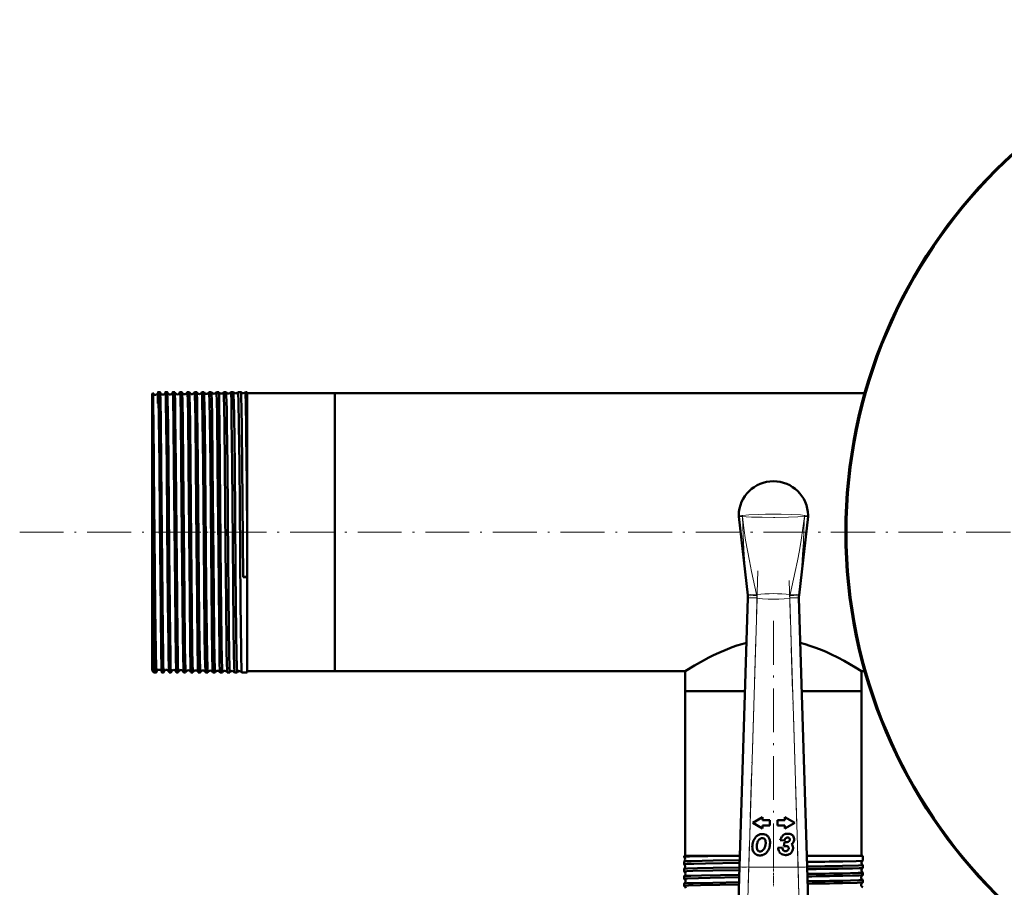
# Model space of a CAD drawing. Extents: x -1358 to 1757, y -1497 to 607.
# Tile 29 of 97: x -229 to 40, y -808 to -570. Entities that reach past the tile are written whole.
import ezdxf

# ---------------------------------------------------------------- set-up
doc = ezdxf.new("R2010")
doc.units = 0
doc.linetypes.add('DASHDOT', pattern=[18.5, 12, -3, 0.5, -3])

msp = doc.modelspace()

# ---------------------------------------------------------------- linework, layer by layer
at = {"color": 7, "lineweight": 50}
for p, q in [((-193.21, -672.79), (-193, -672.59)), ((-193.21, -672.79), (-193.21, -692.5)), ((-191.06, -672.29), (-191.56, -672.29)), ((-189.06, -672.29), (-189.56, -672.29)), ((-187.05, -672.29), (-187.57, -672.29)), ((-185.05, -672.29), (-185.57, -672.29)), ((-183.04, -672.29), (-183.58, -672.29)), ((-181.03, -672.29), (-181.59, -672.29)), ((-179.02, -672.29), (-179.59, -672.29)), ((-177.01, -672.29), (-177.61, -672.29)), ((-174.99, -672.29), (-175.62, -672.29)), ((-174.99, -672.3), (-174.99, -672.29)), ((-173.64, -672.29), (-173.64, -672.3)), ((-172.97, -672.29), (-173.64, -672.29)), ((-172.97, -672.3), (-172.97, -672.29)), ((-171.65, -672.29), (-171.66, -672.3)), ((-170.95, -672.29), (-171.65, -672.29)), ((-170.95, -672.3), (-170.95, -672.29)), ((-169.67, -672.29), (-169.68, -672.3)), ((-168.93, -672.29), (-169.67, -672.29)), ((-168.93, -672.3), (-168.93, -672.29)), ((-167.7, -672.29), (-167.7, -672.3)), ((-167.21, -672.29), (-167.7, -672.29)), ((-167.21, -672.29), (-167.21, -692.26)), ((-143.21, -672.6), (-167.21, -672.6)), ((-143.21, -672.6), (-143.21, -692.41)), ((-143.21, -672.6), (1.78, -672.6)), ((-143.21, -748.7), (-143.21, -672.6)), ((-192.71, -693.65), (-192.72, -692.27)), ((-168.32, -722.96), (-168.59, -692.26)), ((-167.21, -692.26), (-167.21, -709.75)), ((-143.21, -692.41), (-143.21, -748.7)), ((-193.21, -692.5), (-193.21, -748.51)), ((-192.71, -693.65), (-192.71, -749.01)), ((-32.69, -706.36), (-30.22, -727.84)), ((-13.73, -706.36), (-16.2, -727.84)), ((-167.21, -709.75), (-167.21, -722.91)), ((-168.32, -722.96), (-167.21, -722.95)), ((-167.21, -722.91), (-167.21, -722.95)), ((-167.21, -722.95), (-167.21, -749.01)), ((-32.44, -802.27), (-30.19, -728.64)), ((-30.22, -727.84), (-30.22, -727.85)), ((-30.19, -728.64), (-30.19, -728.56)), ((-16.23, -728.56), (-16.22, -728.64)), ((-16.22, -728.64), (-13.97, -802.27)), ((-16.2, -727.85), (-16.2, -727.84)), ((-193.21, -748.51), (-192.71, -749.01)), ((-191.99, -747.95), (-192, -748.24)), ((-143.21, -748.7), (-167.21, -748.7)), ((-143.21, -748.7), (-47.36, -748.7)), ((-47.36, -748.7), (-47.36, -754.2)), ((0.94, -748.7), (1.78, -748.7)), ((0.94, -748.7), (0.94, -754.2)), ((-192.06, -749.01), (-192.71, -749.01)), ((-190.06, -749.01), (-190.56, -749.01)), ((-188.06, -749.01), (-188.57, -749.01)), ((-186.05, -749.01), (-186.57, -749.01)), ((-184.04, -749.01), (-184.57, -749.01)), ((-182.04, -749.01), (-182.58, -749.01)), ((-180.03, -749.01), (-180.59, -749.01)), ((-178.01, -749.01), (-178.6, -749.01)), ((-176, -749.01), (-176.61, -749.01)), ((-173.98, -749.01), (-174.63, -749.01)), ((-173.98, -749.01), (-173.98, -749.01)), ((-172.64, -749.01), (-172.65, -749.01)), ((-171.96, -749.01), (-172.64, -749.01)), ((-171.96, -749.01), (-171.96, -749.01)), ((-170.66, -749.01), (-170.67, -749.01)), ((-169.94, -749.01), (-170.66, -749.01)), ((-169.94, -749.01), (-169.94, -749.01)), ((-168.68, -749.01), (-168.69, -749.01)), ((-167.21, -749.01), (-168.68, -749.01)), ((-47.36, -754.2), (-30.97, -754.2)), ((-47.36, -754.2), (-47.36, -799.2)), ((-47.36, -754.2), (-30.97, -754.2)), ((-15.44, -754.2), (-4.5, -754.2)), ((-15.44, -754.2), (0.94, -754.2)), ((-4.5, -754.2), (0.94, -754.2)), ((0.94, -754.2), (0.94, -799.2)), ((-26.17, -788.65), (-28.86, -790.2)), ((-26.17, -789.47), (-26.17, -788.65)), ((-20.05, -788.65), (-20.05, -789.47)), ((-17.36, -790.2), (-20.05, -788.65)), ((-28.86, -790.2), (-26.17, -791.76)), ((-24.17, -789.47), (-26.17, -789.47)), ((-26.17, -790.94), (-24.17, -790.94)), ((-26.17, -791.76), (-26.17, -790.94)), ((-24.17, -790.94), (-24.17, -789.47)), ((-20.05, -789.47), (-22.05, -789.47)), ((-22.05, -789.47), (-22.05, -790.94)), ((-22.05, -790.94), (-20.05, -790.94)), ((-20.05, -791.76), (-17.36, -790.2)), ((-20.05, -790.94), (-20.05, -791.76)), ((-18.86, -794.35), (-18.83, -794.38)), ((-20.79, -796.95), (-21.95, -797.05)), ((-21.32, -794.91), (-20.17, -795.05)), ((-20.13, -795.44), (-20.36, -796.56)), ((-19.77, -795.47), (-19.87, -795.47)), ((-19.02, -797.16), (-19.02, -797.21)), ((-47.67, -799.2), (-34.94, -799.2)), ((-47.67, -799.2), (-47.67, -799.54)), ((-47.67, -799.54), (-47.66, -799.55)), ((-34.94, -799.2), (-32.35, -799.2)), ((-14.07, -799.2), (-4.26, -799.2)), ((-4.26, -799.2), (1.25, -799.2)), ((1.25, -799.2), (1.25, -800.53)), ((-47.66, -800.77), (-47.67, -800.77)), ((-47.67, -800.77), (-47.67, -801.52)), ((-47.67, -802.79), (-47.67, -803.5)), ((-32.93, -818.18), (-32.44, -802.27)), ((-13.97, -802.27), (-13.49, -818.18)), ((1.25, -800.53), (1.25, -800.54)), ((1.25, -801.78), (1.25, -801.78)), ((1.25, -801.78), (1.25, -802.51)), ((-47.67, -804.82), (-47.67, -805.48)), ((1.25, -803.81), (1.25, -804.49)), ((-47.67, -806.83), (-47.67, -807.46)), ((1.25, -805.82), (1.25, -806.47))]:
    msp.add_line(p, q, dxfattribs=at)
at = {"color": 7, "lineweight": 18}
for p, q in [((-31.68, -706.34), (-31.69, -706.34)), ((-14.73, -706.34), (-14.73, -706.34)), ((-30.22, -727.85), (-30.26, -727.5)), ((-27.69, -728.71), (-30.19, -728.64)), ((-27.69, -728.71), (-29.94, -802.35)), ((-27.83, -727.71), (-27.78, -727.95)), ((-27.7, -728.66), (-27.69, -728.71)), ((-18.72, -728.71), (-16.22, -728.64)), ((-18.72, -728.71), (-18.72, -728.66)), ((-16.47, -802.35), (-18.72, -728.71)), ((-18.64, -727.95), (-18.59, -727.71)), ((-16.16, -727.5), (-16.2, -727.85)), ((-32.44, -802.27), (-29.94, -802.35)), ((-29.94, -802.35), (-30.43, -820.03)), ((-29.94, -802.35), (-16.47, -802.35)), ((-16.47, -802.35), (-13.97, -802.27)), ((-15.99, -820.03), (-16.47, -802.35))]:
    msp.add_line(p, q, dxfattribs=at)
at = {"color": 7, "linetype": 'DASHDOT', "lineweight": 18}
for p, q in [((-229.45, -710.65), (491.9, -710.65)), ((319.14, -710.65), (-45.56, -710.65)), ((-27.47, -721.26), (-30.17, -809.8)), ((-16.25, -809.8), (-18.95, -721.26)), ((-23.21, -734.91), (-23.21, -807.58))]:
    msp.add_line(p, q, dxfattribs=at)
at = {"color": 7, "linetype": 'DASHDOT', "lineweight": 18, "ltscale": 0.036654}
msp.add_line((-193.33, -710.65), (-191.87, -710.65), dxfattribs=at)
at = {"color": 7, "linetype": 'DASHDOT', "lineweight": 18, "ltscale": 0.0356}
msp.add_line((-189.92, -710.65), (-191.34, -710.65), dxfattribs=at)
at = {"color": 7, "linetype": 'DASHDOT', "lineweight": 18, "ltscale": 0.035617}
msp.add_line((-187.92, -710.65), (-189.34, -710.65), dxfattribs=at)
at = {"color": 7, "linetype": 'DASHDOT', "lineweight": 18, "ltscale": 0.035678}
msp.add_line((-185.92, -710.65), (-187.35, -710.65), dxfattribs=at)
at = {"color": 7, "linetype": 'DASHDOT', "lineweight": 18, "ltscale": 0.035936}
msp.add_line((-183.91, -710.65), (-185.35, -710.65), dxfattribs=at)
at = {"color": 7, "linetype": 'DASHDOT', "lineweight": 18, "ltscale": 0.03633}
msp.add_line((-181.91, -710.65), (-183.36, -710.65), dxfattribs=at)
at = {"color": 7, "linetype": 'DASHDOT', "lineweight": 18, "ltscale": 0.036844}
msp.add_line((-179.89, -710.65), (-181.37, -710.65), dxfattribs=at)
at = {"color": 7, "linetype": 'DASHDOT', "lineweight": 18, "ltscale": 0.037483}
msp.add_line((-177.88, -710.65), (-179.38, -710.65), dxfattribs=at)
at = {"color": 7, "linetype": 'DASHDOT', "lineweight": 18, "ltscale": 0.038246}
msp.add_line((-175.87, -710.65), (-177.4, -710.65), dxfattribs=at)
at = {"color": 7, "linetype": 'DASHDOT', "lineweight": 18, "ltscale": 0.039149}
msp.add_line((-173.85, -710.65), (-175.41, -710.65), dxfattribs=at)
at = {"color": 7, "linetype": 'DASHDOT', "lineweight": 18, "ltscale": 0.040157}
msp.add_line((-171.82, -710.65), (-173.43, -710.65), dxfattribs=at)
at = {"color": 7, "linetype": 'DASHDOT', "lineweight": 18, "ltscale": 0.041325}
msp.add_line((-169.8, -710.65), (-171.45, -710.65), dxfattribs=at)
at = {"color": 7, "linetype": 'DASHDOT', "lineweight": 18, "ltscale": 0.433284}
msp.add_line((-14.54, -802.35), (-31.87, -802.35), dxfattribs=at)
at = {"color": 7, "linetype": 'DASHDOT', "lineweight": 18, "ltscale": 0.04503}
msp.add_line((-23.21, -801.85), (-23.21, -803.66), dxfattribs=at)
at = {"color": 7, "linetype": 'DASHDOT', "lineweight": 18, "ltscale": 0.043887}
msp.add_line((-23.21, -803.88), (-23.21, -805.63), dxfattribs=at)
at = {"color": 7, "linetype": 'DASHDOT', "lineweight": 18, "ltscale": 0.042889}
msp.add_line((-23.21, -805.9), (-23.21, -807.62), dxfattribs=at)
at = {"color": 7, "lineweight": 50}
for points in [[(-192.72, -692.27), (-192.84, -680.55), (-192.89, -676.4), (-192.95, -673.61), (-192.99, -672.63), (-192.99, -672.6), (-193, -672.59)], [(-191.56, -672.29), (-191.56, -672.3), (-191.57, -672.3), (-191.57, -672.3), (-191.57, -672.32), (-191.6, -672.5), (-191.66, -674.14), (-191.69, -675.39)], [(-191.22, -692.26), (-191.37, -679.36), (-191.46, -674.13), (-191.51, -672.74), (-191.55, -672.35), (-191.55, -672.31), (-191.56, -672.3), (-191.56, -672.3), (-191.56, -672.3), (-191.56, -672.29)], [(-191.02, -672.69), (-191.05, -672.34), (-191.05, -672.31), (-191.06, -672.3), (-191.06, -672.3), (-191.06, -672.3), (-191.06, -672.29)], [(-190.72, -692.26), (-190.85, -680.49), (-190.95, -674.45), (-191.02, -672.69)], [(-189.56, -672.29), (-189.57, -672.3), (-189.57, -672.3), (-189.57, -672.3), (-189.57, -672.31), (-189.59, -672.44)], [(-189.22, -692.26), (-189.34, -681.15), (-189.44, -674.98), (-189.5, -673.02), (-189.53, -672.5), (-189.55, -672.32), (-189.56, -672.3), (-189.56, -672.3), (-189.56, -672.3), (-189.56, -672.29)], [(-189.03, -672.42), (-189.05, -672.31), (-189.05, -672.3), (-189.06, -672.3), (-189.06, -672.29)], [(-188.72, -692.26), (-188.83, -681.48), (-188.96, -674.29), (-189.02, -672.59), (-189.03, -672.42)], [(-187.57, -672.29), (-187.57, -672.3), (-187.57, -672.3), (-187.57, -672.31), (-187.59, -672.4)], [(-187.23, -692.26), (-187.35, -680.98), (-187.47, -674.07), (-187.53, -672.51), (-187.56, -672.32), (-187.56, -672.3), (-187.56, -672.3), (-187.56, -672.3), (-187.57, -672.29)], [(-187.04, -672.35), (-187.05, -672.3), (-187.05, -672.3), (-187.05, -672.3), (-187.05, -672.29)], [(-186.71, -692.26), (-186.86, -679.18), (-186.94, -674.77), (-187, -672.77), (-187.04, -672.35)], [(-185.57, -672.29), (-185.57, -672.3), (-185.57, -672.3), (-185.58, -672.3), (-185.59, -672.35)], [(-185.23, -692.26), (-185.39, -678.66), (-185.48, -673.95), (-185.54, -672.48), (-185.56, -672.32), (-185.57, -672.3), (-185.57, -672.3), (-185.57, -672.3), (-185.57, -672.29)], [(-184.71, -692.26), (-184.83, -680.8), (-184.93, -674.72), (-185, -672.7), (-185.04, -672.33)], [(-183.24, -692.26), (-183.39, -678.61), (-183.47, -674.65), (-183.53, -672.66), (-183.56, -672.34), (-183.57, -672.31), (-183.57, -672.3), (-183.57, -672.3), (-183.58, -672.3), (-183.58, -672.29)], [(-182.7, -692.26), (-182.82, -680.82), (-182.89, -676.49), (-182.96, -673.42), (-183.01, -672.5), (-183.03, -672.32)], [(-181.25, -692.26), (-181.38, -680.25), (-181.45, -675.87), (-181.51, -673.43), (-181.54, -672.71), (-181.57, -672.34), (-181.58, -672.31), (-181.58, -672.3), (-181.58, -672.3), (-181.58, -672.3), (-181.59, -672.29)], [(-180.69, -692.26), (-180.78, -683.71), (-180.86, -677.55), (-180.93, -674.04), (-180.97, -672.96), (-181.01, -672.42), (-181.02, -672.31)], [(-179.26, -692.26), (-179.39, -680.05), (-179.49, -674.46), (-179.54, -672.9), (-179.58, -672.36), (-179.59, -672.3), (-179.59, -672.3), (-179.59, -672.3), (-179.59, -672.29)], [(-178.68, -692.26), (-178.8, -680.78), (-178.87, -676.45), (-178.94, -673.4), (-178.99, -672.47), (-179, -672.34), (-179.01, -672.31)], [(-177.27, -692.26), (-177.41, -679.41), (-177.49, -674.99), (-177.57, -672.6), (-177.59, -672.33), (-177.6, -672.31), (-177.6, -672.3), (-177.6, -672.3), (-177.6, -672.3), (-177.61, -672.29)], [(-176.66, -692.26), (-176.82, -678.7), (-176.89, -674.7), (-176.96, -672.7), (-176.99, -672.37), (-177, -672.3)], [(-175.28, -692.26), (-175.44, -678.59), (-175.51, -674.66), (-175.57, -672.68), (-175.6, -672.34), (-175.61, -672.31), (-175.61, -672.3), (-175.62, -672.3), (-175.62, -672.3), (-175.62, -672.29)], [(-174.65, -692.26), (-174.77, -680.76), (-174.84, -676.43), (-174.91, -673.39), (-174.96, -672.46), (-174.98, -672.33), (-174.99, -672.3)], [(-173.3, -692.26), (-173.42, -681.17), (-173.48, -676.89), (-173.57, -673.13), (-173.61, -672.39), (-173.63, -672.31), (-173.63, -672.3), (-173.63, -672.3), (-173.64, -672.29)], [(-172.63, -692.26), (-172.75, -681.22), (-172.81, -676.95), (-172.91, -673.15), (-172.95, -672.42), (-172.96, -672.32), (-172.97, -672.3)], [(-171.32, -692.26), (-171.46, -679.41), (-171.53, -674.99), (-171.61, -672.6), (-171.64, -672.33), (-171.65, -672.31), (-171.65, -672.3), (-171.65, -672.3), (-171.65, -672.3), (-171.65, -672.29)], [(-170.61, -692.26), (-170.76, -678.71), (-170.82, -675.48), (-170.9, -672.81), (-170.93, -672.37), (-170.94, -672.31), (-170.95, -672.3)], [(-169.34, -692.26), (-169.45, -681.14), (-169.55, -674.98), (-169.63, -672.62), (-169.66, -672.33), (-169.67, -672.31), (-169.67, -672.3), (-169.67, -672.3), (-169.67, -672.3), (-169.67, -672.29)], [(-168.59, -692.26), (-168.69, -682.59), (-168.78, -676.16), (-168.82, -674.32), (-168.89, -672.56), (-168.91, -672.34), (-168.92, -672.31), (-168.93, -672.3)], [(-167.36, -692.26), (-167.46, -682.51), (-167.58, -675.06), (-167.63, -673.17), (-167.66, -672.61), (-167.68, -672.33), (-167.69, -672.31), (-167.69, -672.3), (-167.69, -672.3), (-167.69, -672.3), (-167.7, -672.29)], [(-190.67, -746.91), (-190.73, -743.93), (-190.87, -732.34), (-191.09, -706.84), (-191.22, -692.26)], [(-190.06, -749.01), (-190.06, -749.01), (-190.06, -749.01), (-190.06, -749.01), (-190.07, -749), (-190.07, -748.98), (-190.1, -748.74), (-190.17, -746.63), (-190.22, -744.3), (-190.31, -737.88), (-190.49, -719.55), (-190.72, -692.26)], [(-188.6, -748.76), (-188.65, -747.58), (-188.72, -744.48), (-188.77, -740.98), (-188.9, -729.87), (-189.08, -708.98), (-189.22, -692.26)], [(-188.06, -749.01), (-188.06, -749.01), (-188.06, -749.01), (-188.06, -749.01), (-188.07, -748.95), (-188.11, -748.48), (-188.15, -747.55), (-188.21, -744.48), (-188.3, -738.66), (-188.37, -731.75), (-188.52, -715.77), (-188.72, -692.26)], [(-186.59, -748.93), (-186.63, -748.24), (-186.72, -744.92), (-186.83, -736.9), (-186.94, -725.56), (-187.23, -692.26)], [(-186.05, -749.01), (-186.05, -749.01), (-186.06, -749.01), (-186.06, -749.01), (-186.07, -748.95), (-186.11, -748.42), (-186.14, -747.39), (-186.22, -743.98), (-186.28, -739.66), (-186.4, -728.62), (-186.63, -701.39), (-186.71, -692.26)], [(-184.59, -748.97), (-184.64, -748.23), (-184.73, -744.27), (-184.82, -738.35), (-184.99, -721), (-185.23, -692.26)], [(-184.04, -749.01), (-184.05, -749.01), (-184.05, -749.01), (-184.05, -749), (-184.07, -748.93), (-184.11, -748.29), (-184.18, -745.45), (-184.24, -742.23), (-184.39, -728.59), (-184.47, -719.39), (-184.71, -692.26)], [(-182.59, -748.99), (-182.62, -748.75), (-182.67, -747.58), (-182.77, -742.23), (-182.93, -728.54), (-183, -719.78), (-183.24, -692.26)], [(-182.04, -749.01), (-182.04, -749.01), (-182.04, -749.01), (-182.04, -749), (-182.06, -748.93), (-182.1, -748.29), (-182.14, -746.92), (-182.23, -742.3), (-182.35, -731.96), (-182.52, -713.38), (-182.7, -692.26)], [(-180.6, -749), (-180.62, -748.84), (-180.66, -748.06), (-180.7, -746.69), (-180.78, -742.41), (-180.93, -728.93), (-181.06, -714.09), (-181.25, -692.26)], [(-180.03, -749.01), (-180.03, -749.01), (-180.03, -749.01), (-180.03, -749.01), (-180.04, -749), (-180.05, -748.85), (-180.11, -747.58), (-180.16, -745.75), (-180.25, -740.27), (-180.31, -735.08), (-180.51, -713.42), (-180.69, -692.26)], [(-178.61, -749), (-178.62, -748.94), (-178.64, -748.68), (-178.71, -746.79), (-178.75, -744.54), (-178.84, -738.27), (-178.97, -725.26), (-179.26, -692.26)], [(-178.01, -749.01), (-178.02, -749.01), (-178.02, -749.01), (-178.02, -749.01), (-178.03, -748.95), (-178.07, -748.48), (-178.1, -747.55), (-178.17, -744.48), (-178.25, -738.67), (-178.39, -725.88), (-178.68, -692.26)], [(-176.62, -749), (-176.62, -748.99), (-176.67, -748.43), (-176.7, -747.55), (-176.76, -744.77), (-176.88, -735.8), (-177.07, -715.47), (-177.27, -692.26)], [(-176, -749.01), (-176, -749.01), (-176, -749.01), (-176, -749.01), (-176.01, -749), (-176.01, -748.96), (-176.05, -748.57), (-176.08, -747.8), (-176.14, -745.21), (-176.22, -739.9), (-176.35, -727.97), (-176.44, -718.54), (-176.66, -692.26)], [(-174.63, -749.01), (-174.64, -748.98), (-174.65, -748.88), (-174.69, -748.16), (-174.73, -746.85), (-174.81, -742.67), (-174.9, -735.86), (-175.08, -715.31), (-175.28, -692.26)], [(-173.98, -749.01), (-173.98, -749.01), (-173.99, -749.01), (-173.99, -749.01), (-173.99, -749), (-174.01, -748.85), (-174.07, -747.58), (-174.12, -745.75), (-174.2, -740.27), (-174.37, -724.32), (-174.65, -692.26)], [(-172.65, -749.01), (-172.66, -748.99), (-172.67, -748.89), (-172.71, -748.18), (-172.75, -746.88), (-172.83, -742.72), (-172.98, -729.58), (-173.1, -715.53), (-173.3, -692.26)], [(-171.96, -749.01), (-171.96, -749.01), (-171.97, -749.01), (-171.97, -749.01), (-171.97, -749), (-171.99, -748.85), (-172.05, -747.59), (-172.13, -743.99), (-172.23, -736.95), (-172.4, -718.18), (-172.63, -692.26)], [(-170.67, -749.01), (-170.67, -749), (-170.68, -748.98), (-170.7, -748.8), (-170.75, -747.45), (-170.83, -743.73), (-170.92, -736.57), (-171.13, -713.55), (-171.32, -692.26)], [(-169.94, -749.01), (-169.94, -749.01), (-169.94, -749.01), (-169.95, -749.01), (-169.95, -749), (-169.96, -748.98), (-169.98, -748.7), (-170.03, -747.45), (-170.1, -744.25), (-170.19, -738.4), (-170.36, -721.1), (-170.61, -692.26)], [(-168.69, -749.01), (-168.69, -748.99), (-168.71, -748.91), (-168.75, -748.29), (-168.84, -744.49), (-168.86, -742.93), (-169.01, -730.08), (-169.24, -703.38), (-169.34, -692.26)], [(-192.06, -749.01), (-192.06, -749.01), (-192.06, -749.01), (-192.07, -749.01), (-192.07, -749), (-192.07, -748.99), (-192.1, -748.76), (-192.15, -747.6), (-192.23, -743.53), (-192.38, -731.33), (-192.56, -711.52), (-192.71, -693.65)], [(-47.36, -748.7), (-44.81, -747.14), (-42.33, -745.73), (-40.87, -744.96), (-39.57, -744.3), (-38.18, -743.65), (-35.8, -742.64), (-34.51, -742.15), (-33.17, -741.7), (-31.88, -741.31), (-30.57, -740.97)], [(-15.85, -740.97), (-14.51, -741.32), (-13.2, -741.71), (-11.86, -742.17), (-10.56, -742.66), (-8.97, -743.33), (-7.45, -744.02), (-5.55, -744.95), (-3.82, -745.87), (-2.3, -746.74), (-0.7, -747.69), (0.94, -748.7)], [(-192.03, -748.85), (-192.05, -749), (-192.06, -749.01), (-192.06, -749.01), (-192.06, -749.01), (-192.06, -749.01)], [(-190.56, -749.01), (-190.57, -749.01), (-190.57, -749.01), (-190.57, -749), (-190.59, -748.91), (-190.63, -748.12), (-190.67, -746.91)], [(-190.04, -748.89), (-190.05, -749), (-190.06, -749.01), (-190.06, -749.01), (-190.06, -749.01)], [(-188.57, -749.01), (-188.57, -749.01), (-188.57, -749.01), (-188.57, -749.01), (-188.57, -749), (-188.58, -748.99), (-188.6, -748.76)], [(-188.04, -748.94), (-188.05, -749.01), (-188.05, -749.01), (-188.05, -749.01), (-188.06, -749.01)], [(-186.57, -749.01), (-186.57, -749.01), (-186.57, -749.01), (-186.58, -749), (-186.59, -748.93)], [(-34.94, -799.2), (-41.17, -799.31), (-46.19, -799.43), (-47.42, -799.5), (-47.64, -799.53), (-47.66, -799.53), (-47.67, -799.54), (-47.67, -799.54), (-47.67, -799.54)], [(-32.41, -801.14), (-41.81, -801.3), (-44.97, -801.37), (-46.81, -801.43), (-47.36, -801.47), (-47.63, -801.5), (-47.66, -801.51), (-47.66, -801.51), (-47.67, -801.52), (-47.67, -801.52)], [(-32.39, -800.39), (-39.67, -800.5), (-45.67, -800.64), (-47.39, -800.72), (-47.62, -800.75), (-47.65, -800.76), (-47.66, -800.77)], [(-32.45, -802.41), (-39.69, -802.53), (-43.96, -802.62), (-46.75, -802.71), (-47.47, -802.75), (-47.63, -802.78), (-47.66, -802.79)], [(1.25, -800.54), (1.24, -800.54), (1.21, -800.55), (1.04, -800.57), (-0.57, -800.65), (-4.26, -800.74)], [(1.25, -801.78), (1.25, -801.79), (1.25, -801.79), (1.24, -801.79), (1.23, -801.8), (1.08, -801.82), (0.05, -801.89), (-4.26, -802)], [(1.24, -802.51), (1.23, -802.52), (1.18, -802.53), (0.86, -802.56), (0.28, -802.6), (-1.58, -802.66), (-4.26, -802.72)], [(-32.47, -803.12), (-39.81, -803.24), (-45.22, -803.36), (-46.88, -803.42), (-47.58, -803.47), (-47.66, -803.49), (-47.67, -803.49), (-47.67, -803.49), (-47.67, -803.5)], [(-32.53, -805.11), (-40.47, -805.23), (-43.66, -805.3), (-46.68, -805.39), (-47.39, -805.43), (-47.64, -805.46), (-47.66, -805.47), (-47.66, -805.47), (-47.67, -805.48), (-47.67, -805.48)], [(-32.51, -804.44), (-42.87, -804.61), (-45.82, -804.69), (-46.82, -804.73), (-47.54, -804.78), (-47.64, -804.8), (-47.66, -804.81)], [(1.25, -803.81), (1.25, -803.81), (1.25, -803.81), (1.25, -803.81), (1.23, -803.82), (1.1, -803.84), (-0.02, -803.91), (-4.26, -804.03)], [(1.24, -804.5), (1.23, -804.5), (1.18, -804.51), (0.85, -804.55), (0.27, -804.58), (-1.58, -804.64), (-4.26, -804.7)], [(-32.59, -807.09), (-43.13, -807.27), (-46.43, -807.36), (-47.35, -807.41), (-47.58, -807.44), (-47.66, -807.46), (-47.67, -807.46), (-47.67, -807.46), (-47.67, -807.46)], [(-32.57, -806.45), (-39.75, -806.57), (-45.15, -806.69), (-46.83, -806.75), (-47.55, -806.8), (-47.64, -806.82), (-47.66, -806.82)], [(1.25, -805.82), (1.25, -805.83), (1.25, -805.83), (1.25, -805.83), (1.24, -805.83), (1.21, -805.84), (0.86, -805.88), (0.18, -805.92), (-2.07, -805.99), (-4.26, -806.04)], [(1.24, -806.48), (1.2, -806.49), (1.01, -806.52), (-0.32, -806.59), (-4.26, -806.69)]]:
    msp.add_lwpolyline(points, dxfattribs=at)
at = {"color": 7, "lineweight": 18}
for points in [[(-31.7, -706.05), (-29.89, -705.89), (-27.37, -705.77), (-25.41, -705.73), (-23.21, -705.72)], [(-23.21, -705.72), (-21.12, -705.73), (-18.18, -705.81), (-15.8, -705.94), (-14.72, -706.05)], [(-32.71, -706.02), (-32.71, -706.02), (-32.69, -706.02), (-32.59, -706.02), (-31.7, -706.05)], [(-31.7, -706.33), (-32.65, -706.36), (-32.69, -706.36), (-32.69, -706.36), (-32.69, -706.36)], [(-30.26, -727.5), (-30.78, -722.24), (-31.2, -716.96), (-31.49, -711.65), (-31.7, -706.33)], [(-23.21, -706.6), (-26.31, -706.58), (-29.16, -706.5), (-30.66, -706.42), (-31.69, -706.34)], [(-31.68, -706.34), (-31.3, -709.57), (-30.82, -712.79), (-30.33, -715.66), (-29.79, -718.52), (-29.2, -721.37), (-27.83, -727.71)], [(-14.73, -706.34), (-16.48, -706.47), (-19.07, -706.56), (-22.8, -706.6), (-23.21, -706.6)], [(-18.59, -727.71), (-17.22, -721.38), (-16.63, -718.53), (-16.09, -715.67), (-15.6, -712.81), (-15.12, -709.57), (-14.73, -706.34)], [(-14.72, -706.33), (-14.85, -709.87), (-15.01, -713.41), (-15.2, -716.7), (-15.44, -719.98), (-15.77, -723.75), (-16.16, -727.5)], [(-14.72, -706.05), (-13.74, -706.02), (-13.71, -706.02), (-13.71, -706.02), (-13.71, -706.02)], [(-13.73, -706.36), (-13.73, -706.36), (-13.74, -706.36), (-13.85, -706.36), (-14.72, -706.33)], [(-27.7, -728.66), (-29.47, -728.6), (-30.17, -728.56), (-30.19, -728.56), (-30.19, -728.56)], [(-18.72, -728.71), (-20.23, -728.86), (-21.74, -728.95), (-23.18, -728.98), (-24.61, -728.95), (-26.15, -728.86), (-27.69, -728.71)], [(-16.23, -728.56), (-16.23, -728.56), (-16.23, -728.56), (-16.26, -728.56), (-16.56, -728.58), (-18.72, -728.66)]]:
    msp.add_lwpolyline(points, dxfattribs=at)
at = {"color": 7, "lineweight": 50}
msp.add_circle((136.79, -710.65), 140, dxfattribs=at)
for centre, radius, start, end in [((136.79, -710.65), 140.27, 90, 270), ((-193, -672.59), 0.00315, 354.7032, 112.6783), ((-192.31, -672.29), 0.744, 203.4481, 273.7283), ((-192.31, -672.3), 0.737, 273.3138, 347.6902), ((-190.32, -672.26), 0.74, 193.6106, 273.8942), ((-190.31, -672.27), 0.737, 273.2791, 347.6441), ((-188.32, -672.23), 0.739, 192.9103, 273.9635), ((-188.31, -672.23), 0.736, 273.2163, 347.5984), ((-186.32, -672.2), 0.738, 192.3594, 274.0333), ((-186.31, -672.2), 0.736, 273.2373, 347.6414), ((-185.09, -672.33), 0.0493, 358.6271, 41.2036), ((-184.32, -672.16), 0.739, 193.2687, 273.9497), ((-184.31, -672.16), 0.738, 273.3031, 346.7899), ((-183.54, -672.33), 0.0489, 138.8207, 181.4778), ((-183.06, -672.32), 0.0288, 0.4157, 48.9947), ((-182.32, -672.12), 0.741, 195.1965, 273.8573), ((-182.31, -672.12), 0.74, 273.3821, 344.8677), ((-181.57, -672.32), 0.0285, 131.0654, 179.7417), ((-181.04, -672.31), 0.0192, 2.8916, 55.6593), ((-180.31, -672.09), 0.743, 197.5459, 273.7922), ((-180.31, -672.09), 0.741, 273.4569, 342.5085), ((-179.58, -672.31), 0.0189, 124.3784, 177.2761), ((-179.03, -672.31), 0.0138, 5.9687, 61.5169), ((-178.31, -672.05), 0.743, 200.1057, 273.7572), ((-178.31, -672.05), 0.743, 273.4988, 339.9422), ((-177.6, -672.31), 0.0135, 118.4026, 174.265), ((-177.01, -672.3), 0.0107, 9.3811, 66.4284), ((-176.31, -672.01), 0.744, 202.8055, 273.7237), ((-176.31, -672.01), 0.743, 273.527, 337.237), ((-175.62, -672.3), 0.0103, 113.2812, 170.6999), ((-174.31, -671.98), 0.745, 205.6186, 273.7008), ((-174.31, -671.98), 0.744, 273.5498, 334.4154), ((-172.31, -671.94), 0.745, 208.5378, 273.6927), ((-172.31, -671.94), 0.745, 273.5751, 331.4834), ((-170.31, -671.91), 0.745, 211.5554, 273.6777), ((-170.31, -671.91), 0.745, 273.5828, 328.468), ((-168.31, -671.87), 0.746, 214.7181, 273.6581), ((-168.31, -671.87), 0.745, 273.5853, 325.3141), ((-15776.39, -834.26), 15609.68, 0.45703, 0.521214), ((-23.21, -706.2), 9.5, 90, 178.9168), ((-23.21, -706.2), 9.5, 1.0875, 89.9999), ((-30.21, -706.07), 2.5, 178.92, 186.5601), ((-16.24, -706.07), 2.53, 353.4796, 1.0425), ((-35.23, -728.4), 5.04, 358.2598, 6.283), ((-11.19, -728.4), 5.04, 173.717, 181.7402), ((-191.32, -749.03), 0.738, 87.0627, 167.5895), ((-191.31, -749.03), 0.74, 14.2855, 87.6062), ((-189.32, -749.06), 0.738, 87.0154, 167.5481), ((-189.31, -749.06), 0.738, 13.35, 87.7003), ((-187.32, -749.1), 0.738, 86.9982, 167.6163), ((-187.31, -749.1), 0.737, 12.4592, 87.7724), ((-186.11, -748.97), 0.0684, 322.9723, 1.9414), ((-185.32, -749.13), 0.738, 87.025, 167.3976), ((-185.31, -749.13), 0.737, 12.5744, 87.7628), ((-184.52, -748.97), 0.0685, 177.9758, 216.9253), ((-184.07, -748.99), 0.037, 314.7354, 0.6159), ((-183.32, -749.17), 0.74, 87.1115, 165.8569), ((-183.31, -749.17), 0.739, 14.1043, 87.674), ((-182.56, -748.99), 0.0369, 179.2941, 225.0843), ((-182.05, -749), 0.0236, 307.8416, 358.5455), ((-181.32, -749.2), 0.742, 87.188, 163.6601), ((-181.31, -749.2), 0.741, 16.303, 87.5838), ((-180.58, -749), 0.023, 181.366, 232.4116), ((-180.03, -749), 0.0162, 301.3736, 355.646), ((-179.31, -749.24), 0.743, 87.2431, 161.2106), ((-179.31, -749.24), 0.742, 18.7629, 87.538), ((-178.59, -749), 0.0159, 184.1363, 238.7446), ((-177.31, -749.28), 0.744, 87.276, 158.5644), ((-178.02, -749), 0.0121, 296.0214, 352.3982), ((-177.31, -749.28), 0.743, 21.3927, 87.5085), ((-176.61, -749), 0.0117, 187.4826, 244.2674), ((-175.31, -749.31), 0.744, 87.308, 155.7921), ((-175.31, -749.31), 0.744, 24.1648, 87.4814), ((-173.31, -749.35), 0.745, 87.3222, 152.9463), ((-173.31, -749.35), 0.745, 27.0331, 87.4584), ((-171.31, -749.38), 0.745, 87.3314, 149.9664), ((-171.31, -749.38), 0.745, 30.0071, 87.4394), ((-169.31, -749.42), 0.746, 87.3575, 146.8695), ((-169.31, -749.42), 0.745, 33.1075, 87.4382), ((-176, -749), 0.00966, 291.5752, 348.9766), ((-174.62, -749), 0.00953, 193.0587, 248.4618), ((-25.38, -796.4), 3.53, 140.9519, 162.0791), ((-26.16, -795.76), 2.53, 122.3254, 140.9519), ((-26.31, -795.54), 2.26, 102.7073, 122.3254), ((-25.48, -796.25), 2.2, 135.8813, 146.6467), ((-26.09, -795.67), 1.35, 122.4893, 135.8813), ((-26.23, -795.45), 1.09, 114.3724, 122.4893), ((-26.25, -795.78), 2.5, 96.047, 102.7073), ((-26.26, -795.38), 1.02, 106.0127, 114.3724), ((-26.26, -795.39), 1.03, 97.756, 106.0127), ((-26.21, -796.2), 2.93, 89.924, 96.047), ((-26.24, -795.53), 1.17, 89.924, 97.756), ((-26.24, -795.33), 0.972, 83.8593, 89.924), ((-26.21, -795.56), 2.29, 72.3526, 89.924), ((-26.22, -795.18), 0.825, 77.3748, 83.8593), ((-26.21, -795.1), 0.742, 57.4405, 77.3748), ((-26.32, -795.29), 0.96, 39.4887, 57.4405), ((-26.35, -795.31), 0.996, 16.3019, 39.4887), ((-26.06, -795.1), 1.81, 52.3065, 72.3526), ((-26.13, -795.19), 1.91, 46.7792, 52.3065), ((-26.24, -795.31), 2.08, 41.5011, 46.7792), ((-26.21, -795.28), 2.04, 18.1127, 41.5011), ((-27.33, -795.65), 3.22, 0, 18.1127), ((-17.8, -795.94), 3.67, 146.3342, 163.6082), ((-19.57, -794.76), 1.53, 124.7057, 146.3342), ((-19.5, -794.87), 1.67, 114.6255, 124.7057), ((-19.39, -795.09), 1.91, 105.2979, 114.6255), ((-17.86, -795.79), 2.43, 145.8259, 162.3443), ((-19.33, -795.32), 2.15, 97.0645, 105.2979), ((-19.63, -794.59), 0.289, 115.7376, 145.8259), ((-19.3, -795.27), 1.05, 109.5545, 115.7376), ((-19.33, -795.18), 0.95, 103.1029, 109.5545), ((-19.25, -796.02), 2.86, 90.021, 97.0645), ((-19.34, -795.16), 0.929, 96.5352, 103.1029), ((-19.33, -795.17), 0.948, 90.021, 96.5352), ((-19.33, -795.66), 1.43, 82.8787, 90.021), ((-19.25, -795.83), 2.67, 81.8925, 90.021), ((-19.25, -795.02), 0.785, 73.6908, 82.8787), ((-19.2, -794.82), 0.577, 62.1451, 73.6908), ((-19.09, -794.62), 0.357, 49.1441, 62.1451), ((-19.13, -795.06), 1.88, 72.0423, 81.8925), ((-19.08, -794.6), 0.332, 18.3964, 42.5937), ((-19.49, -794.74), 0.77, 0.021, 18.3964), ((-19.77, -794.74), 1.04, 352.9701, 360), ((-19.06, -794.83), 1.64, 60.6248, 72.0423), ((-18.96, -794.65), 1.44, 48.3036, 60.6248), ((-18.91, -794.59), 1.36, 25.2295, 48.3036), ((-19.05, -794.66), 1.51, 3.5317, 25.2295), ((-19.44, -794.68), 1.91, 344.995, 1.7265), ((-19.33, -794.68), 1.8, 1.7475, 3.5317), ((-24.07, -796.82), 4.91, 162.0791, 179.924), ((-25.91, -796.82), 3.07, 180, 192.1342), ((-26.68, -796.99), 2.28, 192.1342, 206.4763), ((-24.92, -796.73), 2.86, 172.5105, 179.924), ((-25.44, -796.73), 2.34, 180, 195.9233), ((-22.73, -797.02), 5.07, 166.8649, 172.5105), ((-26.79, -797.12), 0.929, 195.9233, 238.2264), ((-24.81, -796.54), 2.93, 157.419, 166.8649), ((-25.48, -796.26), 2.21, 146.6467, 157.419), ((-27.51, -796.23), 2.05, 317.1586, 325.2851), ((-27.72, -796.09), 2.3, 325.2851, 332.9844), ((-28.29, -795.8), 2.94, 332.9844, 339.1418), ((-28.68, -795.65), 3.36, 339.1418, 344.9445), ((-28.96, -795.52), 3.67, 344.062, 351.515), ((-27.49, -795.64), 2.18, 360, 16.3019), ((-28.13, -795.64), 2.82, 351.515, 359.924), ((-27.47, -796.11), 3.27, 321.6261, 336.8653), ((-28.3, -795.76), 4.18, 336.8653, 348.7848), ((-28.87, -795.64), 4.75, 348.7848, 359.924), ((-19.2, -796.79), 2.76, 185.4221, 207.9918), ((-19.33, -796.86), 1.46, 183.6997, 206.6644), ((-20.11, -805), 8.44, 88.3873, 91.6778), ((-19.76, -793.45), 2.02, 259.4174, 265.8514), ((-19.77, -793.56), 1.91, 265.8514, 267.1369), ((-20, -801.15), 4.6, 86.194, 88.3873), ((-19.77, -792.72), 2.75, 270.0719, 276.0854), ((-19.91, -799.76), 3.2, 83.1053, 86.194), ((-19.68, -797.88), 1.31, 78.469, 83.1053), ((-19.65, -793.91), 1.56, 276.0854, 283.9438), ((-19.51, -797.07), 0.479, 58.618, 78.469), ((-19.55, -794.3), 1.15, 283.9438, 294.0681), ((-19.53, -797.09), 0.507, 39.1737, 58.618), ((-19.7, -797.23), 0.664, 312.8032, 335.9154), ((-19.46, -797.04), 0.418, 16.9753, 39.1737), ((-19.82, -797.18), 0.795, 335.9154, 357.275), ((-19.36, -794.73), 0.676, 294.0681, 306.6588), ((-19.88, -797.16), 0.854, 0.163, 16.9753), ((-19.28, -794.84), 0.543, 306.6588, 325.9473), ((-19.31, -794.82), 0.577, 325.9473, 344.8128), ((-19.45, -794.78), 0.73, 344.8128, 352.9701), ((-19.42, -794.32), 2.09, 304.4207, 310.4133), ((-19.39, -797.17), 1.61, 36.8441, 44.3269), ((-19.19, -797.02), 1.36, 16.8187, 36.8441), ((-19.04, -794.77), 1.5, 310.4133, 327.4215), ((-19.71, -797.1), 1.88, 338.2315, 360), ((-19.31, -797.06), 1.48, 7.9721, 16.8187), ((-19.61, -797.1), 1.79, 0.021, 7.9721), ((-19, -794.8), 1.45, 327.4215, 344.995), ((-48.09, -800.16), 0.743, 3.7214, 55.0316), ((-48.09, -800.16), 0.744, 305.0164, 3.833), ((-26.95, -797.12), 1.99, 206.4763, 223.0363), ((-27, -797.17), 1.91, 223.0363, 239.9657), ((-26.89, -796.98), 2.13, 239.9657, 247.6508), ((-26.9, -797), 2.11, 247.6508, 255.3803), ((-26.89, -796.94), 2.17, 255.3803, 262.8807), ((-26.88, -797.26), 0.762, 238.2264, 257.9682), ((-26.85, -796.68), 2.43, 262.8804, 269.9237), ((-26.86, -797.16), 0.862, 257.9682, 264.1567), ((-26.85, -797), 1.02, 264.1567, 269.924), ((-26.85, -796.78), 2.33, 269.924, 278.8623), ((-26.85, -797.08), 0.947, 269.924, 276.3311), ((-26.85, -797.04), 0.985, 276.3311, 282.6353), ((-26.86, -796.99), 1.03, 282.6353, 288.6933), ((-26.91, -796.84), 1.19, 288.6933, 294.3941), ((-26.85, -796.78), 2.33, 278.8623, 287.7982), ((-26.87, -796.94), 1.09, 294.3941, 306.5931), ((-27.12, -796.59), 1.52, 306.5931, 317.1586), ((-26.89, -796.68), 2.44, 287.7982, 296.3172), ((-27.08, -796.29), 2.88, 296.3172, 304.1102), ((-26.89, -796.57), 2.53, 304.1102, 321.6261), ((-20.19, -797.32), 1.64, 207.9918, 232.1297), ((-20.18, -797.3), 1.67, 232.1297, 253.5785), ((-19.89, -796.32), 2.69, 253.5785, 270.021), ((-19.99, -797.19), 0.727, 206.6644, 228.0024), ((-20.02, -797.23), 0.675, 228.0024, 251.5916), ((-19.85, -796.7), 1.23, 251.5916, 270.021), ((-19.89, -795.67), 3.34, 270.021, 272.1494), ((-19.85, -796.76), 1.17, 270.021, 279.3049), ((-19.88, -796.03), 2.98, 272.1494, 274.4101), ((-19.8, -797.08), 0.845, 279.3049, 289.9406), ((-19.83, -796.66), 2.34, 274.4101, 293.6304), ((-19.77, -797.15), 0.768, 289.9406, 301.3906), ((-19.77, -797.15), 0.774, 301.3906, 312.8032), ((-19.53, -797.34), 1.6, 293.6304, 317.4422), ((-19.86, -797.04), 2.05, 317.4422, 338.2315), ((-47.66, -801.52), 0.00906, 192.2529, 248.0265), ((-47.66, -802.8), 0.00945, 112.0189, 167.7772), ((-48.05, -802.16), 0.743, 3.7187, 58.1576), ((-48.06, -802.16), 0.743, 301.8709, 3.8615), ((-34.88, 807.98), 1609.02, 270.74303, 271.09068), ((-34.87, 769.99), 1572.3, 270.76132, 271.11569), ((-34.83, 800.39), 1603.4, 270.74579, 271.09249), ((1.62, -803.15), 0.742, 120.3006, 172.87), ((1.66, -801.16), 0.744, 172.7338, 236.57), ((1.65, -801.16), 0.742, 123.375, 172.8545), ((1.24, -802.51), 0.0098, 289.8066, 346.2686), ((-47.66, -803.49), 0.0106, 195.3321, 252.4338), ((-47.66, -804.82), 0.011, 107.7801, 164.8173), ((-47.66, -805.48), 0.0127, 198.7319, 256.3304), ((-48.02, -804.15), 0.742, 3.6938, 61.1753), ((-48.02, -804.16), 0.742, 298.8606, 3.8746), ((-47.98, -806.15), 0.741, 3.6634, 64.0841), ((-34.7, 759.19), 1563.51, 270.76158, 271.11567), ((-34.71, 789.07), 1594.06, 270.74828, 271.09484), ((1.58, -805.16), 0.743, 172.6969, 242.572), ((1.58, -805.15), 0.741, 117.3526, 172.8988), ((1.62, -803.16), 0.743, 172.7121, 239.6357), ((1.24, -803.81), 0.0102, 13.6686, 70.1709), ((1.24, -804.49), 0.0116, 285.5576, 342.9629), ((-47.66, -806.84), 0.0132, 103.6255, 161.0246), ((-47.65, -807.46), 0.0158, 202.882, 260.3359), ((-47.98, -806.16), 0.742, 295.9765, 3.8979), ((-47.95, -808.15), 0.74, 3.6304, 66.8494), ((-34.62, 755.09), 1561.43, 270.76216, 271.11447), ((-34.54, 774.91), 1581.89, 270.74999, 271.09702), ((1.55, -807.15), 0.74, 114.5024, 172.9409), ((1.55, -807.16), 0.742, 172.6733, 245.3932), ((1.24, -805.83), 0.0119, 16.8948, 74.3208), ((1.24, -806.47), 0.0142, 281.5103, 339.0664), ((1.24, -807.85), 0.0145, 20.782, 78.3328)]:
    msp.add_arc(centre, radius, start, end, dxfattribs=at)
at = {"color": 7, "lineweight": 18}
for centre, radius, start, end in [((-28.91, -706.12), 2.79, 178.6725, 184.495), ((-28.91, -706.02), 2.8, 180.6934, 186.5398), ((-17.51, -706.02), 2.8, 353.4602, 359.3066), ((-17.5, -706.12), 2.79, 355.505, 1.3275), ((-23.21, -770.86), 43.39, 83.889, 96.111), ((-31.14, -728.69), 3.45, 0.5645, 12.4507), ((-15.27, -728.69), 3.45, 167.5497, 179.4352)]:
    msp.add_arc(centre, radius, start, end, dxfattribs=at)
at = {"color": 7, "lineweight": 50}
msp.add_ellipse((-167.71, -723.09), major_axis=(-0.75, -0.006), ratio=0.320473, start_param=3.979855, end_param=5.659424, dxfattribs=at)
at = {"color": 7, "lineweight": 18}
for centre, major_axis, ratio, start_param, end_param in [((-27.77, -727.22), (2.49, 0.27), 0.191483, 3.147796, 4.669262), ((-27.73, -727.58), (2.48, 0.27), 0.146033, 3.144533, 4.67951), ((-18.68, -727.58), (2.48, -0.27), 0.146033, 4.745268, 6.280245), ((-18.65, -727.22), (2.49, -0.27), 0.191483, 4.755516, 6.276982)]:
    msp.add_ellipse(centre, major_axis=major_axis, ratio=ratio, start_param=start_param, end_param=end_param, dxfattribs=at)

doc.saveas('drawing.dxf')
